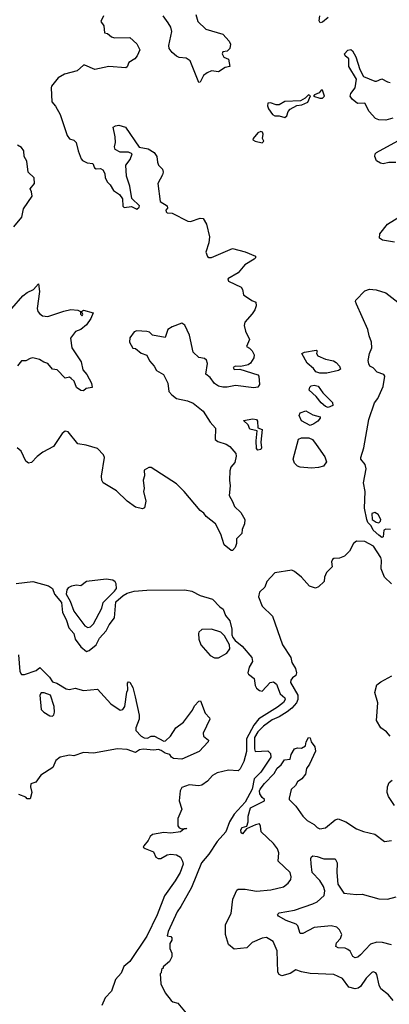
# Model space of a CAD drawing. Extents: x 1892934 to 2008621, y 567149 to 683290.
# Tile 215 of 256: x 1949631 to 1952259, y 643308 to 650309. Entities that reach past the tile are written whole.
import ezdxf

# ---------------------------------------------------------------- set-up
doc = ezdxf.new("R2010")
doc.units = 0

msp = doc.modelspace()

# ---------------------------------------------------------------- linework, layer by layer
at = {"layer": '0CON20XD'}
for points in [[(1950227.8, 650335), (1950208, 650295), (1950228.5, 650265), (1950234, 650215), (1950255, 650210.7), (1950285, 650187.1), (1950305, 650180), (1950415, 650181.1), (1950465, 650137.5), (1950486.2, 650095), (1950467.3, 650052.7), (1950448.6, 650031.4), (1950408, 650005), (1950396.2, 649973.8), (1950385, 649966.7), (1950265, 649975.8), (1950165.4, 649955.4), (1950095, 649985.6), (1950085, 649984.2), (1950040, 649945), (1949949.1, 649920.9), (1949903.8, 649895), (1949858, 649835), (1949854, 649825), (1949860, 649725), (1949885, 649693.8), (1949918, 649635), (1949968, 649485), (1949985, 649461.2), (1950015, 649451.2), (1950033.8, 649435), (1950046.7, 649375), (1950068.8, 649318.8), (1950078.3, 649308.3), (1950111.7, 649291.7), (1950150, 649285), (1950162.5, 649255), (1950175, 649247.5), (1950205, 649250), (1950221.7, 649241.7), (1950235.6, 649215.6), (1950238, 649185), (1950255, 649153.8), (1950274.5, 649134.5), (1950298.8, 649095), (1950340, 649065), (1950362.5, 649035), (1950363.6, 648983.6), (1950375, 648973.3), (1950425, 648981.2), (1950465, 648962.5), (1950480, 648975), (1950482.5, 648985), (1950427.4, 649037.4), (1950414, 649125), (1950389.4, 649195), (1950386.9, 649275), (1950416, 649315), (1950430, 649355), (1950405.8, 649365.8), (1950345, 649367.5), (1950308.8, 649385), (1950304.2, 649405), (1950311.4, 649435), (1950309.4, 649475), (1950296.7, 649545), (1950313.3, 649555), (1950335, 649557.9), (1950384, 649545), (1950481.3, 649401.3), (1950545, 649391.3), (1950588.1, 649365), (1950605.7, 649335), (1950610, 649295), (1950618.8, 649275), (1950645.7, 649245), (1950650.6, 649225), (1950645.7, 649205), (1950612.5, 649145), (1950630, 649015), (1950680, 648985), (1950681.7, 648968.3), (1950670, 648955), (1950671.7, 648941.7), (1950680, 648935), (1950715, 648932.5), (1950826.1, 648876.1), (1950845, 648874), (1950915, 648896.9), (1950935.4, 648895.4), (1950958.7, 648855), (1950980.3, 648765), (1950975, 648721.2), (1950953.5, 648655), (1950965.8, 648625), (1950975, 648618.1), (1950995, 648617.1), (1951145, 648682.5), (1951235, 648658.1), (1951306.8, 648626.8), (1951307.5, 648615), (1951297.7, 648605), (1951231.8, 648565), (1951185, 648508.1), (1951110, 648465), (1951115, 648450), (1951205, 648407.5), (1951215, 648390), (1951221.9, 648351.9), (1951282, 648312), (1951309.3, 648299.3), (1951313.3, 648275), (1951303.3, 648245), (1951285, 648217.5), (1951231.2, 648158.8), (1951226.5, 648135), (1951237.1, 648095), (1951264.3, 648035), (1951243.3, 647985), (1951265, 647974), (1951285, 647953.8), (1951297.5, 647925), (1951296, 647904), (1951272.3, 647867.7), (1951255.9, 647854.1), (1951203, 647843), (1951165, 647845.8), (1951148.8, 647835), (1951155, 647822), (1951195, 647823.8), (1951324.3, 647784.3), (1951330.8, 647775), (1951336, 647715), (1951324.3, 647695.7), (1951295, 647691.1), (1951165, 647707.8), (1951105.9, 647695.9), (1951076.1, 647696.1), (1951045, 647704.2), (1951015, 647723.1), (1950985.5, 647765.5), (1950955, 647787.5), (1950965.5, 647865), (1950958.3, 647888.3), (1950945, 647900), (1950905, 647907), (1950864, 647945), (1950838.5, 648065), (1950805, 648136.2), (1950785, 648150.8), (1950715.8, 648124.2), (1950684.3, 648105.7), (1950665, 648050), (1950576.1, 648066.1), (1950555, 648086.2), (1950535, 648092), (1950465, 648096), (1950445, 648090), (1950413.2, 648046.8), (1950412.5, 648015), (1950435, 647972.5), (1950455, 647970), (1950495, 647937.5), (1950535, 647923.3), (1950554.2, 647884.2), (1950588, 647845), (1950604.4, 647814.4), (1950652.5, 647785), (1950683.8, 647725), (1950692, 647665), (1950711.7, 647641.7), (1950746.1, 647616.1), (1950825, 647598.8), (1950865, 647583.3), (1950935.8, 647525.8), (1950985, 647447.5), (1951023.3, 647405), (1951020, 647325), (1951039.3, 647309.3), (1951099.5, 647289.5), (1951125, 647273.3), (1951167.1, 647225), (1951170.8, 647205), (1951160, 647160), (1951131.7, 647128.3), (1951125, 647100), (1951122, 647035), (1951128, 646995), (1951119.2, 646925), (1951144.2, 646884.2), (1951158, 646848), (1951204.3, 646804.3), (1951232.5, 646755), (1951230, 646725), (1951213.3, 646685), (1951210, 646655), (1951171.7, 646618.3), (1951173.3, 646585), (1951163.3, 646555), (1951145, 646533.8), (1951135, 646534), (1951084, 646575), (1951060.9, 646650.9), (1951022.9, 646725), (1950956.2, 646776.2), (1950939.7, 646799.7), (1950915, 646818.1), (1950801.4, 646955), (1950745, 647008.5), (1950565, 647124.4), (1950550, 647125), (1950516.2, 647105), (1950518, 647065), (1950510, 647035), (1950515.8, 646975), (1950511.1, 646955), (1950527.1, 646885), (1950518.3, 646838.3), (1950505, 646830), (1950455, 646843.5), (1950395, 646885.8), (1950318.9, 646958.9), (1950225, 647016.2), (1950214.4, 647035), (1950213, 647063), (1950233.6, 647196.4), (1950228, 647215), (1950185, 647259.2), (1950104.1, 647284.1), (1950044.1, 647294.1), (1949975, 647377.5), (1949955, 647382.5), (1949933.9, 647366.1), (1949872.5, 647275), (1949795.9, 647234.1), (1949755, 647203.8), (1949715, 647161.2), (1949695, 647156.2), (1949675, 647170), (1949641.2, 647241.2), (1949614, 647265)], [(1950882.8, 650345), (1950898.5, 650295), (1950955, 650240.6), (1951075, 650205.5), (1951120.8, 650155), (1951130, 650135), (1951125.7, 650104.3), (1951105.6, 650084.4), (1951075, 650080), (1951070, 650065), (1951081.4, 650041.4), (1951115, 650028), (1951126.2, 649975), (1951091.1, 649968.9), (1951045, 649937.5), (1950995, 649943.8), (1950965, 649930), (1950937.8, 649912.2), (1950915, 649863.3), (1950905, 649862.5), (1950843.8, 650015), (1950815, 650036), (1950765, 650040), (1950745, 650050), (1950714.3, 650074.3), (1950693.2, 650103.2), (1950690.8, 650125), (1950712.9, 650225), (1950706.7, 650255), (1950687.3, 650287.3), (1950651.5, 650335)], [(1951823.3, 650325), (1951785, 650291.2), (1951767, 650287), (1951760.8, 650300.8), (1951764.5, 650335.5)], [(1952285, 649609.5), (1952235, 649594.3), (1952185, 649595.7), (1952161.2, 649605), (1952115.5, 649655), (1952085, 649714.4), (1952032.3, 649712.3), (1951995, 649743.3), (1951981, 649765), (1951985.2, 649784.8), (1952017.1, 649825), (1952024.6, 649885), (1951971.2, 649975), (1951970.9, 650030.9), (1951945, 650050.6), (1951940.4, 650065), (1951965, 650092.1), (1951985, 650096.8), (1951997, 650087), (1952020.8, 650045), (1952049.1, 649955), (1952075, 649905.6), (1952155, 649872.5), (1952168.3, 649871.7), (1952205, 649888.8), (1952245, 649866.7), (1952265, 649862.5)], [(1951515, 649613.6), (1951531.1, 649625), (1951539.3, 649655), (1951555, 649672.2), (1951601.4, 649698.6), (1951635.9, 649704.1), (1951678.5, 649721.5), (1951698.3, 649768.3), (1951684, 649775), (1951660.4, 649749.6), (1951627.2, 649732.8), (1951515, 649726.7), (1951475, 649703.4), (1951455, 649702.5), (1951415, 649717.1), (1951395.6, 649714.4), (1951393.3, 649695), (1951400, 649675), (1951427.8, 649635), (1951445, 649625.4), (1951475, 649624.7), (1951515, 649613.6)], [(1951765, 649750), (1951785, 649751.5), (1951796.9, 649765), (1951785, 649806.7), (1951775, 649806.7), (1951761.2, 649788.8), (1951727.5, 649775), (1951720, 649765), (1951765, 649750)], [(1951355, 649433.8), (1951366.1, 649443.9), (1951357.5, 649465), (1951361.4, 649495), (1951358, 649508), (1951345, 649512.5), (1951325, 649503.1), (1951290, 649465), (1951288, 649455), (1951304.4, 649444.4), (1951355, 649433.8)], [(1952304.2, 649294.2), (1952255, 649294), (1952215, 649284.2), (1952195, 649288), (1952168.8, 649305), (1952156.2, 649335), (1952158.8, 649355), (1952166.7, 649365), (1952371.2, 649475)], [(1949590, 648835), (1949646.1, 648903.9), (1949657.3, 648962.7), (1949720, 649055), (1949716.2, 649085), (1949706.7, 649105), (1949735.7, 649145), (1949733.8, 649185), (1949692.5, 649225), (1949682.5, 649302.5), (1949663.8, 649335), (1949660, 649375), (1949645, 649399.2), (1949615.6, 649415.6)], [(1952295, 648727.1), (1952210.3, 648740.3), (1952190, 648755), (1952192, 648785), (1952246, 648855), (1952325.5, 648904.5)], [(1949575, 648254.4), (1949654.6, 648345.4), (1949685, 648368), (1949730.5, 648389.5), (1949765, 648430), (1949771.2, 648375), (1949756.2, 648255), (1949761.2, 648235), (1949775, 648216.7), (1949793, 648203), (1949830.7, 648199.3), (1949945, 648235.6), (1949995, 648248.1), (1950044.2, 648244.2), (1950062.5, 648235), (1950064, 648215), (1950075, 648203.8), (1950080, 648215), (1950070, 648235), (1950085, 648242.5), (1950152.5, 648225), (1950136, 648185), (1950105, 648138), (1950065, 648105.5), (1950027.7, 648092.3), (1949992.5, 648045), (1950001.2, 647975), (1950067.2, 647877.2), (1950079.4, 647819.4), (1950108.8, 647785), (1950142.5, 647725), (1950146.4, 647693.6), (1950103, 647687), (1950085, 647670), (1950065, 647672.5), (1950035, 647692.5), (1950018.3, 647738.3), (1949998.3, 647758.3), (1949985, 647766), (1949955, 647760), (1949898.5, 647818.5), (1949863.5, 647825), (1949831.2, 647865), (1949803.3, 647873.3), (1949772.9, 647892.9), (1949725, 647903.8), (1949705, 647900), (1949675, 647882.5), (1949645, 647883.8), (1949615, 647846.7)], [(1952267, 646683), (1952235, 646687.5), (1952220.7, 646679.3), (1952215, 646632.5), (1952205, 646627.5), (1952185, 646643.8), (1952145, 646678.8), (1952130.8, 646710.8), (1952105, 646734.3), (1952098.9, 646755), (1952083.5, 646835), (1952087, 646953), (1952075.6, 647015), (1952093.8, 647115), (1952086.2, 647145), (1952056.7, 647185), (1952056.7, 647195), (1952077.5, 647265), (1952112.9, 647465), (1952153.3, 647585), (1952176.7, 647615), (1952215, 647700), (1952227.5, 647775), (1952220, 647785), (1952172.2, 647802.2), (1952145, 647834), (1952121.2, 647845), (1952112.7, 647862.7), (1952109.2, 647885), (1952117.5, 647935), (1952133.8, 647975), (1952133.3, 648015), (1952115, 648060), (1952106.7, 648105), (1952026.7, 648285), (1952017.5, 648305), (1952020, 648315), (1952085, 648380), (1952117.7, 648392.3), (1952165, 648387.5), (1952235, 648366), (1952319.3, 648299.3)], [(1951815, 647794.3), (1951765, 647795.8), (1951736.7, 647805), (1951719.7, 647829.7), (1951675, 647866.2), (1951637.5, 647935), (1951654.7, 647945.3), (1951739.2, 647959.2), (1951746.7, 647955), (1951740.6, 647935), (1951749.6, 647919.6), (1951804.7, 647894.7), (1951862.1, 647882.1), (1951882, 647872), (1951905.8, 647845), (1951911.2, 647825), (1951897.5, 647815), (1951815, 647794.3)], [(1951825, 647551.2), (1951805, 647558.8), (1951774, 647585), (1951739.5, 647629.5), (1951690, 647675), (1951693.8, 647695), (1951704.2, 647705.8), (1951725, 647710.8), (1951752.5, 647702.5), (1951786.7, 647655), (1951855, 647587.5), (1951857.5, 647565), (1951825, 647551.2)], [(1951325, 647248.8), (1951315, 647260), (1951311.2, 647315), (1951320, 647385), (1951266.2, 647396.2), (1951255, 647427.5), (1951221.7, 647458.3), (1951289.5, 647470.5), (1951315.7, 647465), (1951321.4, 647455), (1951325, 647407.5), (1951356, 647395), (1951346.2, 647305), (1951350, 647265), (1951345, 647253.3), (1951325, 647248.8)], [(1951695, 647424), (1951635, 647456.7), (1951618, 647495), (1951625, 647513.8), (1951665, 647526.7), (1951715, 647500), (1951766.7, 647485), (1951766.7, 647475), (1951750, 647455), (1951723.3, 647435), (1951695, 647424)], [(1951705, 647121.2), (1951625, 647127.4), (1951605.5, 647135), (1951585.5, 647155), (1951575.8, 647185), (1951612.8, 647327.2), (1951635, 647336.2), (1951686.7, 647335), (1951712.7, 647322.7), (1951738.8, 647288.8), (1951799.7, 647199.7), (1951811.2, 647165), (1951791.9, 647135), (1951755, 647124.3), (1951705, 647121.2)], [(1952185, 646732.5), (1952197, 646743), (1952197.5, 646755), (1952180, 646790), (1952155, 646803.8), (1952135, 646796.7), (1952136.7, 646755), (1952165, 646736.2), (1952185, 646732.5)], [(1952275, 646296.7), (1952225.7, 646345.7), (1952200, 646405), (1952203.9, 646466.1), (1952198, 646485), (1952147.5, 646565), (1952085, 646598.8), (1952025, 646600), (1952005, 646583.3), (1951975, 646530), (1951940, 646495), (1951905, 646480), (1951865, 646477.5), (1951855, 646470), (1951847.5, 646455), (1951851.7, 646418.3), (1951811.4, 646378.6), (1951798.8, 646345), (1951796.7, 646315), (1951755, 646277.5), (1951735, 646267.5), (1951691.7, 646281.7), (1951635, 646346.2), (1951585, 646386), (1951565, 646394), (1951445, 646375.7), (1951387.5, 646315), (1951373.3, 646275), (1951335, 646237.5), (1951329.2, 646205), (1951355, 646138.8), (1951428.9, 646068.9), (1951498.8, 645865), (1951558.8, 645775), (1951565, 645737.5), (1951590.8, 645695), (1951598.6, 645665), (1951593.8, 645645), (1951571.7, 645628.3), (1951558.3, 645611.7), (1951556, 645595), (1951608.2, 645505), (1951608.4, 645475), (1951598.2, 645451.8), (1951566, 645414), (1951532.9, 645387.1), (1951475, 645352.4), (1951425, 645331), (1951365, 645286.3), (1951325, 645245.8), (1951299.8, 645205), (1951300, 645125), (1951305, 645106.2), (1951395, 645110), (1951415, 645090.8), (1951417.3, 645065), (1951345, 644959.6), (1951298.4, 644911.6), (1951282.8, 644837.2), (1951233.6, 644746.4), (1951155, 644661.2), (1951122.3, 644605), (1951096.4, 644533.6), (1951035, 644464.6), (1950974.7, 644375), (1950924.4, 644315), (1950852.3, 644137.7), (1950777.4, 644002.6), (1950750, 643965), (1950686.7, 643825), (1950680, 643795), (1950705, 643790), (1950711.7, 643781.7), (1950712.5, 643765), (1950698.3, 643741.7), (1950697.5, 643705), (1950711.7, 643671.7), (1950712.5, 643645), (1950696.4, 643613.6), (1950650, 643575), (1950650, 643565), (1950640, 643555), (1950637, 643533), (1950630, 643525), (1950633.6, 643453.6), (1950665, 643390), (1950707.5, 643335), (1950720, 643325), (1950755.8, 643315.8), (1950813.8, 643245)], [(1949605, 646299.6), (1949725, 646313.9), (1949835, 646283.5), (1949865, 646264.6), (1949879.6, 646225), (1949928.3, 646165), (1949934.8, 646094.8), (1949961.4, 646045), (1949980.8, 645985), (1950015, 645943.8), (1950026.7, 645905), (1950065, 645849.2), (1950105, 645817.1), (1950125, 645824.4), (1950175, 645863.8), (1950198.6, 645911.4), (1950247, 645963), (1950267.8, 646005), (1950304.8, 646055), (1950315, 646169.2), (1950366.9, 646215), (1950395, 646231.3), (1950445, 646244.5), (1950535, 646251.5), (1950805.6, 646255.6), (1950855, 646245.3), (1950914.7, 646214.7), (1951000.7, 646189.3), (1951055, 646134.4), (1951078.6, 646118.6), (1951093.2, 646073.2), (1951125.4, 646035), (1951139.7, 645975), (1951139.2, 645935), (1951147.3, 645915), (1951164.1, 645894.1), (1951213.4, 645855), (1951280.3, 645775), (1951285.2, 645745), (1951263.3, 645705), (1951253.3, 645665), (1951256.7, 645655), (1951297.1, 645625), (1951305.8, 645575), (1951315, 645556.9), (1951335, 645539.7), (1951355, 645534.6), (1951411.4, 645595), (1951435, 645600.9), (1951457, 645585), (1951483.8, 645515), (1951515, 645486.6), (1951518.3, 645475), (1951507.3, 645455), (1951465, 645421.6), (1951331.9, 645338.1), (1951295, 645293.5), (1951244.7, 645195), (1951242.4, 645105), (1951224.1, 645034.1), (1951198.8, 644981.2), (1951185, 644968.8), (1951115, 644972.9), (1951035.7, 644955), (1951000.7, 644935), (1950965.9, 644894.1), (1950925, 644865.3), (1950905, 644860.6), (1950835, 644868.2), (1950785, 644849.1), (1950771.5, 644825), (1950766, 644755), (1950783.8, 644695), (1950755, 644630), (1950756.2, 644576.2), (1950765, 644563.3), (1950785, 644556.7), (1950815, 644560), (1950817.5, 644555), (1950797.5, 644552.5), (1950775, 644533.6), (1950705, 644524.4), (1950655, 644529.1), (1950574.5, 644515.5), (1950558.1, 644501.9), (1950545, 644473.8), (1950513.8, 644435), (1950510, 644425), (1950522.5, 644415), (1950581.4, 644391.4), (1950598.8, 644355), (1950615, 644346), (1950635, 644345.8), (1950679.7, 644370.3), (1950705, 644376), (1950745, 644371.2), (1950773.4, 644353.4), (1950789.4, 644325), (1950793.1, 644305), (1950771.5, 644245), (1950736.7, 644185), (1950661.3, 644078.7), (1950608.3, 643945), (1950535, 643793.6), (1950415, 643613.5), (1950372.5, 643577.5), (1950351.5, 643528.5), (1950313.1, 643485), (1950285, 643401.5), (1950239.2, 643355), (1950215, 643300.8)], [(1950115, 645986.7), (1950135, 645990.9), (1950155, 646013.8), (1950214.1, 646125), (1950223.5, 646165), (1950305.3, 646245), (1950318.5, 646265), (1950317.5, 646297.5), (1950310.8, 646310.8), (1950293, 646323), (1950245, 646330.8), (1950105, 646313.1), (1950065, 646283.1), (1950035, 646287.2), (1949998.6, 646281.4), (1949975, 646268.2), (1949965.8, 646255), (1949962.2, 646225), (1949989.4, 646175), (1950015, 646103.8), (1950095, 645999.2), (1950115, 645986.7)], [(1951045, 645771.5), (1951102.9, 645805), (1951126.2, 645835), (1951121.8, 645865), (1951087, 645927), (1951060, 645955), (1950995, 645975.6), (1950925, 645972.2), (1950905.6, 645955), (1950903.5, 645945), (1950905.6, 645905), (1950919.6, 645865), (1950985, 645787.5), (1951015, 645771.8), (1951045, 645771.5)], [(1949621.7, 645791.7), (1949631.2, 645675), (1949645, 645653.3), (1949665, 645653.8), (1949747.7, 645682.3), (1949775, 645702.5), (1949843.8, 645635), (1949865, 645600), (1949895, 645592.5), (1949960.5, 645550.5), (1949985, 645546.2), (1950025, 645555.7), (1950085, 645540), (1950185, 645548.1), (1950279.2, 645445), (1950345, 645400), (1950365.5, 645404.5), (1950378, 645425), (1950392.3, 645527.7), (1950400, 645545), (1950398.3, 645591.7), (1950405, 645600), (1950415, 645597.5), (1950435, 645560), (1950453.3, 645495), (1950480.8, 645365), (1950480, 645335), (1950456.2, 645275), (1950456.2, 645255), (1950495.7, 645215), (1950515, 645203.8), (1950538.9, 645201.1), (1950565.9, 645214.1), (1950590, 645215), (1950655, 645180), (1950668.3, 645181.7), (1950704.4, 645215.6), (1950741.2, 645275), (1950795.6, 645314.4), (1950860, 645400), (1950875, 645430), (1950905, 645462.5), (1950916.1, 645466.1), (1950948.7, 645378.7), (1950981.2, 645345), (1950984, 645335), (1950935.8, 645235), (1950938.8, 645215), (1950972.5, 645185), (1950971.2, 645175), (1950906.9, 645105), (1950785, 645051.8), (1950725, 645056), (1950710, 645065), (1950697.5, 645085), (1950665, 645094.2), (1950637.5, 645112.5), (1950618.8, 645118.8), (1950585, 645114.1), (1950508.7, 645121.3), (1950483, 645117), (1950455, 645099.2), (1950395, 645119.2), (1950325.9, 645124.1), (1950155, 645094.2), (1950085, 645098.8), (1950016.1, 645073.9), (1949985, 645080), (1949920, 645065), (1949889.3, 645040.7), (1949867.7, 644992.3), (1949782, 644938), (1949745, 644887.5), (1949710, 644875), (1949707.5, 644855), (1949717.5, 644815), (1949705, 644770), (1949685, 644770), (1949675, 644780), (1949625, 644800)], [(1952264.5, 645214.5), (1952238.9, 645245), (1952198.5, 645275), (1952168.1, 645325), (1952177.8, 645452.2), (1952155.6, 645525), (1952169.5, 645580.5), (1952198.1, 645601.9), (1952277.3, 645642.7)], [(1949865, 645356.2), (1949874.2, 645365.8), (1949879.2, 645385), (1949875.6, 645425.6), (1949850, 645505), (1949805, 645522.5), (1949785, 645522.5), (1949773.3, 645505), (1949784.5, 645405), (1949802.9, 645385), (1949845, 645359.2), (1949865, 645356.2)], [(1952286.2, 643335), (1952252.9, 643375), (1952198.3, 643418.3), (1952185.5, 643445), (1952170.5, 643520.5), (1952162.3, 643532.3), (1952145, 643538), (1952133.8, 643535), (1952095, 643494), (1952054.7, 643435.3), (1952037.2, 643422.8), (1952015, 643418.7), (1951969.9, 643429.9), (1951925, 643492.7), (1951865, 643520.9), (1951696.8, 643526.8), (1951635, 643538), (1951595, 643553.8), (1951552.9, 643527.1), (1951495, 643510), (1951475, 643520), (1951467, 643537), (1951461.1, 643688.9), (1951434, 643755), (1951385, 643782.9), (1951355, 643778.1), (1951285, 643748.8), (1951245, 643709.2), (1951155, 643701.2), (1951115, 643733.3), (1951093.6, 643805), (1951094.5, 643875), (1951135.6, 643955), (1951145.5, 644055), (1951175, 644120), (1951185, 644127.5), (1951235, 644126.7), (1951315, 644111.5), (1951417.6, 644122.4), (1951506.7, 644143.3), (1951539.8, 644170.2), (1951558.1, 644195), (1951561.1, 644215), (1951554.5, 644245), (1951468.8, 644325), (1951474.5, 644385), (1951462.8, 644412.8), (1951435, 644451.1), (1951346.7, 644535), (1951343.3, 644575), (1951335, 644592.5), (1951307.5, 644585), (1951243.3, 644556.7), (1951215, 644521.2), (1951205, 644527.5), (1951202.3, 644547.7), (1951212.5, 644565), (1951246.4, 644573.6), (1951254.5, 644605), (1951254.7, 644645), (1951270.9, 644705), (1951372.5, 644755), (1951372.5, 644765), (1951355, 644778.9), (1951337.8, 644805), (1951335.8, 644825), (1951341.4, 644838.6), (1951370.9, 644879.1), (1951440.8, 644949.2), (1951462, 644988), (1951490.3, 645009.7), (1951514, 645046), (1951555, 645050), (1951560.4, 645085), (1951585, 645124.5), (1951605, 645130.9), (1951635, 645130), (1951663.3, 645145), (1951668.8, 645175), (1951685, 645206.2), (1951695, 645202.5), (1951703.9, 645173.9), (1951729.7, 645139.7), (1951735, 645107.5), (1951692, 645015), (1951671.2, 644985), (1951663.8, 644945), (1951637.6, 644912.4), (1951605, 644888.8), (1951591.2, 644865), (1951560, 644835), (1951547.5, 644775), (1951547.5, 644765), (1951595, 644717.1), (1951644.5, 644645), (1951675.3, 644615.3), (1951725, 644585.5), (1951745, 644564.6), (1951765, 644556.9), (1951805, 644562.1), (1951875, 644620.7), (1951895, 644627.1), (1951950.8, 644605), (1952025, 644556.2), (1952075, 644536.4), (1952155, 644516.7), (1952225, 644466.7), (1952275, 644472)], [(1952295, 644721.1), (1952253.8, 644785), (1952244.6, 644815), (1952245.5, 644854.5), (1952258.6, 644885), (1952278.6, 644901.4)], [(1952275, 643731.3), (1952211.2, 643748.8), (1952170.6, 643749.4), (1952125, 643735.6), (1952055, 643658.8), (1952035, 643643.3), (1952015, 643637.5), (1951998.9, 643648.9), (1951979.4, 643685), (1951965, 643696.7), (1951945, 643706.4), (1951895, 643709.4), (1951879.4, 643719.4), (1951883.5, 643745), (1951910.9, 643775), (1951922.2, 643805), (1951905, 643837.5), (1951885, 643855.6), (1951845.5, 643865.5), (1951725, 643853.8), (1951645, 643812.5), (1951625, 643812.2), (1951608.5, 643865), (1951596.9, 643876.9), (1951526, 643905), (1951471.2, 643935), (1951463.8, 643946.2), (1951475, 643958.8), (1951585, 643977.9), (1951715, 644022.1), (1951745, 644037.3), (1951795, 644080.8), (1951800.9, 644115), (1951791.8, 644145), (1951765, 644189.5), (1951711.1, 644245), (1951703.9, 644306.1), (1951701.2, 644345), (1951705, 644357.5), (1951715, 644363.3), (1951745, 644360), (1951792.7, 644342.7), (1951875, 644342), (1951888.9, 644315), (1951885.4, 644245), (1951892.8, 644162.8), (1951935, 644099.1), (1952025, 644088.4), (1952065, 644092.3), (1952185, 644058.8), (1952245, 644056.4), (1952307, 644073)]]:
    msp.add_lwpolyline(points, dxfattribs=at)

doc.saveas('drawing.dxf')
